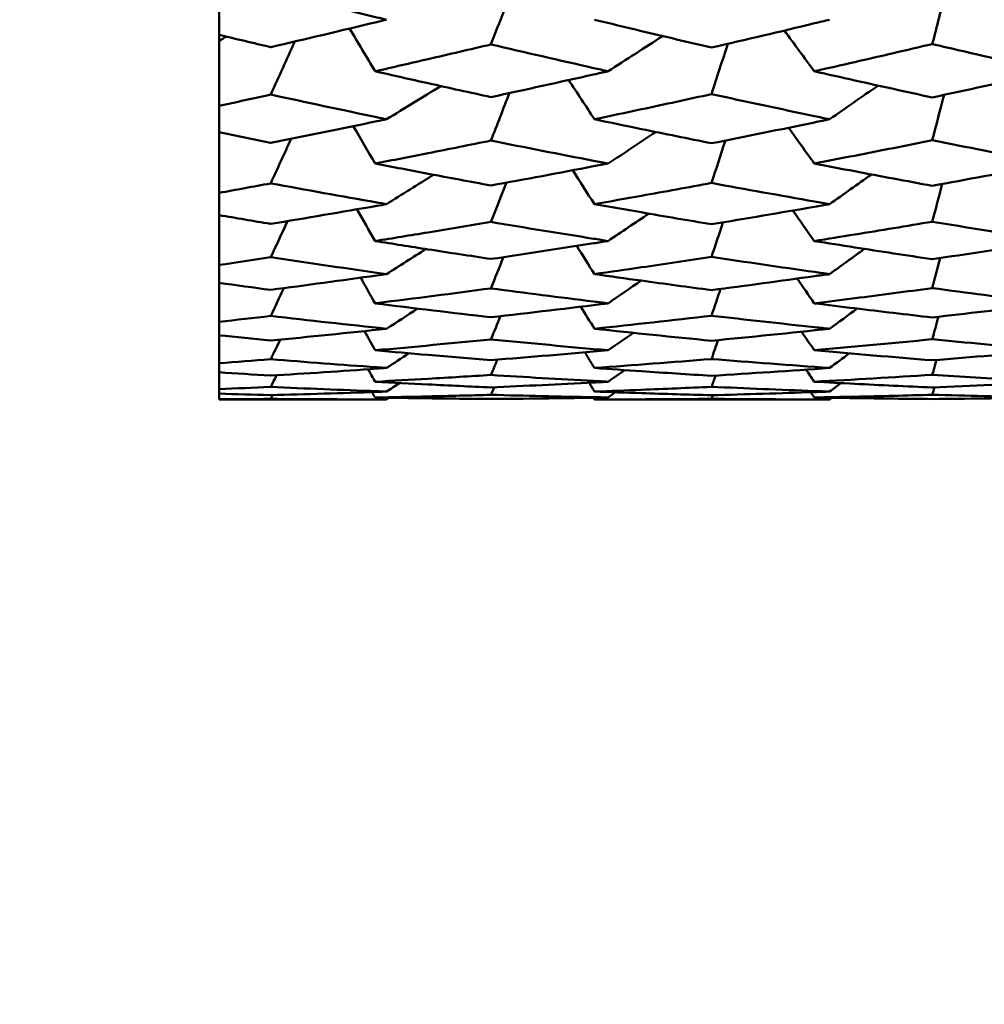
# Model space of a CAD drawing. Header units: millimetres. Extents: x 626 to 2725, y 57 to 2097.
# Tile 87 of 133: x 1007.29 to 1012.13, y 179.38 to 184.32. Entities that reach past the tile are written whole.
import ezdxf

# ---------------------------------------------------------------- set-up
doc = ezdxf.new("R2010")
doc.units = ezdxf.units.MM
doc.header["$LTSCALE"] = 10
doc.layers.add('Widoczne (ISO)', color=7, linetype='Continuous', lineweight=50)

msp = doc.modelspace()

# ---------------------------------------------------------------- linework, layer by layer
at = {"layer": 'Widoczne (ISO)'}
for p, q in [((1008.2873, 184.3975), (1008.2873, 184.2439)), ((1008.2873, 184.2143), (1008.2873, 184.2439)), ((1008.2873, 183.8881), (1008.2873, 184.2143)), ((1008.2873, 183.8881), (1008.2873, 183.7554)), ((1008.2873, 183.4519), (1008.2873, 183.7554)), ((1008.2873, 183.4519), (1008.2873, 183.3404)), ((1008.2873, 183.0905), (1008.2873, 183.3404)), ((1008.2873, 183.0905), (1008.2873, 183.0008)), ((1008.2873, 182.8054), (1008.2873, 183.0008)), ((1008.2873, 182.8054), (1008.2873, 182.7378)), ((1008.2873, 182.5976), (1008.2873, 182.7378)), ((1008.2873, 182.5976), (1008.2873, 182.5524)), ((1008.2873, 182.4681), (1008.2873, 182.5524)), ((1008.2873, 182.4681), (1008.2873, 182.4455)), ((1008.2873, 182.4173), (1008.2873, 182.4455)), ((1008.2873, 182.4173), (1008.2873, 182.4165)), ((1008.2873, 182.4165), (1009.1276, 182.4165)), ((1010.1703, 182.4165), (1011.35, 182.4165))]:
    msp.add_line(p, q, dxfattribs=at)
msp.add_circle((1045.3196, 202.4165), 50, dxfattribs=at)
for points, knots in [([(1009.1276, 184.32), (1009.1113, 184.3239), (1009.0951, 184.3278), (1008.9014, 184.3746), (1008.724, 184.4182), (1008.5465, 184.4624)], [0.0853813, 0.0853813, 0.0853813, 0.0853813, 0.09097809, 0.09097809, 0.15214536, 0.15214536, 0.15214536, 0.15214536]), ([(1008.5465, 184.1824), (1008.7238, 184.2237), (1008.9012, 184.2656), (1009.0949, 184.3121), (1009.1112, 184.316), (1009.1276, 184.32)], [0.0297954, 0.0297954, 0.0297954, 0.0297954, 0.09092493, 0.09092493, 0.09655955, 0.09655955, 0.09655955, 0.09655955]), ([(1010.1703, 184.32), (1010.2487, 184.3009), (1010.3271, 184.282), (1010.523, 184.2352), (1010.6403, 184.2074), (1010.7577, 184.1799)], [0.03448054, 0.03448054, 0.03448054, 0.03448054, 0.06157222, 0.06157222, 0.10209717, 0.10209717, 0.10209717, 0.10209717]), ([(1010.7577, 184.1799), (1010.9299, 184.2199), (1011.1021, 184.2605), (1011.2995, 184.3078), (1011.3248, 184.3139), (1011.35, 184.32)], [0.02530969, 0.02530969, 0.02530969, 0.02530969, 0.08465152, 0.08465152, 0.09334823, 0.09334823, 0.09334823, 0.09334823]), ([(1008.2873, 184.2439), (1008.3731, 184.2234), (1008.459, 184.203), (1008.5455, 184.1827), (1008.546, 184.1825), (1008.5465, 184.1824)], [0, 0, 0, 0, 0.02969567, 0.02969567, 0.02988021, 0.02988021, 0.02988021, 0.02988021]), ([(1009.6512, 184.1959), (1009.5463, 184.1712), (1009.4415, 184.1467), (1009.2477, 184.102), (1009.1588, 184.0816), (1009.0699, 184.0614)], [0.02528165, 0.02528165, 0.02528165, 0.02528165, 0.06150593, 0.06150593, 0.09223152, 0.09223152, 0.09223152, 0.09223152]), ([(1010.2386, 184.0614), (1010.2144, 184.0669), (1010.1902, 184.0723), (1009.9944, 184.1165), (1009.8228, 184.1558), (1009.6512, 184.1959)], [0.0806421, 0.0806421, 0.0806421, 0.0806421, 0.08897282, 0.08897282, 0.14811965, 0.14811965, 0.14811965, 0.14811965]), ([(1011.8652, 184.1979), (1011.7354, 184.1674), (1011.6057, 184.1373), (1011.4084, 184.0921), (1011.3407, 184.0767), (1011.273, 184.0614)], [0.01681985, 0.01681985, 0.01681985, 0.01681985, 0.06159108, 0.06159108, 0.08495433, 0.08495433, 0.08495433, 0.08495433]), ([(1012.461, 184.0614), (1012.4354, 184.0672), (1012.4099, 184.0729), (1012.2113, 184.1178), (1012.0382, 184.1575), (1011.8652, 184.1979)], [0.07138254, 0.07138254, 0.07138254, 0.07138254, 0.08018544, 0.08018544, 0.13983561, 0.13983561, 0.13983561, 0.13983561]), ([(1009.0699, 184.0614), (1009.1588, 184.0412), (1009.2477, 184.0212), (1009.4414, 183.978), (1009.5463, 183.9549), (1009.6512, 183.9321)], [0.03078053, 0.03078053, 0.03078053, 0.03078053, 0.06149921, 0.06149921, 0.09773041, 0.09773041, 0.09773041, 0.09773041]), ([(1009.6512, 183.9321), (1009.8227, 183.9691), (1009.9942, 184.0068), (1010.19, 184.0505), (1010.2143, 184.056), (1010.2386, 184.0614)], [0.02983351, 0.02983351, 0.02983351, 0.02983351, 0.0889495, 0.0889495, 0.09731113, 0.09731113, 0.09731113, 0.09731113]), ([(1011.273, 184.0614), (1011.3407, 184.0461), (1011.4083, 184.0309), (1011.6057, 183.9869), (1011.7354, 183.9584), (1011.8652, 183.9302)], [0.03825175, 0.03825175, 0.03825175, 0.03825175, 0.06160817, 0.06160817, 0.10638617, 0.10638617, 0.10638617, 0.10638617]), ([(1011.8652, 183.9302), (1012.0382, 183.9675), (1012.2112, 184.0055), (1012.4098, 184.0499), (1012.4354, 184.0557), (1012.461, 184.0614)], [0.02053386, 0.02053386, 0.02053386, 0.02053386, 0.08016461, 0.08016461, 0.08898694, 0.08898694, 0.08898694, 0.08898694]), ([(1008.5465, 183.9446), (1008.546, 183.9444), (1008.5455, 183.9443), (1008.459, 183.9253), (1008.3731, 183.9067), (1008.2873, 183.8881)], [0.02951568, 0.02951568, 0.02951568, 0.02951568, 0.02969929, 0.02969929, 0.05939589, 0.05939589, 0.05939589, 0.05939589]), ([(1009.1276, 183.821), (1009.1113, 183.8244), (1009.0951, 183.8278), (1008.9014, 183.8682), (1008.724, 183.906), (1008.5465, 183.9446)], [0.0853813, 0.0853813, 0.0853813, 0.0853813, 0.09097809, 0.09097809, 0.15214536, 0.15214536, 0.15214536, 0.15214536]), ([(1010.7577, 183.9469), (1010.6403, 183.9212), (1010.523, 183.8959), (1010.3272, 183.8541), (1010.2487, 183.8375), (1010.1703, 183.821)], [0.02104899, 0.02104899, 0.02104899, 0.02104899, 0.0615671, 0.0615671, 0.08866561, 0.08866561, 0.08866561, 0.08866561]), ([(1011.35, 183.821), (1011.3248, 183.8262), (1011.2997, 183.8315), (1011.1022, 183.8728), (1010.93, 183.9095), (1010.7577, 183.9469)], [0.07597559, 0.07597559, 0.07597559, 0.07597559, 0.08464777, 0.08464777, 0.14401425, 0.14401425, 0.14401425, 0.14401425]), ([(1008.5465, 183.7024), (1008.7238, 183.7379), (1008.9012, 183.774), (1009.0949, 183.8142), (1009.1112, 183.8176), (1009.1276, 183.821)], [0.0297954, 0.0297954, 0.0297954, 0.0297954, 0.09092493, 0.09092493, 0.09655955, 0.09655955, 0.09655955, 0.09655955]), ([(1010.1703, 183.821), (1010.2487, 183.8045), (1010.3271, 183.7882), (1010.523, 183.7478), (1010.6403, 183.7239), (1010.7577, 183.7003)], [0.03448054, 0.03448054, 0.03448054, 0.03448054, 0.06157222, 0.06157222, 0.10209717, 0.10209717, 0.10209717, 0.10209717]), ([(1010.7577, 183.7003), (1010.9299, 183.7346), (1011.1021, 183.7696), (1011.2995, 183.8105), (1011.3248, 183.8157), (1011.35, 183.821)], [0.02530969, 0.02530969, 0.02530969, 0.02530969, 0.08465152, 0.08465152, 0.09334823, 0.09334823, 0.09334823, 0.09334823]), ([(1008.2873, 183.7554), (1008.3731, 183.7377), (1008.459, 183.7201), (1008.5455, 183.7027), (1008.546, 183.7026), (1008.5465, 183.7024)], [0, 0, 0, 0, 0.02969567, 0.02969567, 0.02988021, 0.02988021, 0.02988021, 0.02988021]), ([(1009.6512, 183.714), (1009.5463, 183.6928), (1009.4415, 183.6718), (1009.2477, 183.6335), (1009.1588, 183.6161), (1009.0699, 183.5989)], [0.02528165, 0.02528165, 0.02528165, 0.02528165, 0.06150593, 0.06150593, 0.09223152, 0.09223152, 0.09223152, 0.09223152]), ([(1010.2386, 183.5989), (1010.2144, 183.6035), (1010.1902, 183.6082), (1009.9944, 183.6459), (1009.8228, 183.6796), (1009.6512, 183.714)], [0.0806421, 0.0806421, 0.0806421, 0.0806421, 0.08897282, 0.08897282, 0.14811965, 0.14811965, 0.14811965, 0.14811965]), ([(1011.8652, 183.7157), (1011.7354, 183.6896), (1011.6057, 183.6638), (1011.4084, 183.6251), (1011.3407, 183.612), (1011.273, 183.5989)], [0.01681985, 0.01681985, 0.01681985, 0.01681985, 0.06159108, 0.06159108, 0.08495433, 0.08495433, 0.08495433, 0.08495433]), ([(1012.461, 183.5989), (1012.4354, 183.6038), (1012.4099, 183.6087), (1012.2113, 183.647), (1012.0382, 183.681), (1011.8652, 183.7157)], [0.07138254, 0.07138254, 0.07138254, 0.07138254, 0.08018544, 0.08018544, 0.13983561, 0.13983561, 0.13983561, 0.13983561]), ([(1009.0699, 183.5989), (1009.1588, 183.5817), (1009.2477, 183.5647), (1009.4414, 183.5279), (1009.5463, 183.5083), (1009.6512, 183.489)], [0.03078053, 0.03078053, 0.03078053, 0.03078053, 0.06149921, 0.06149921, 0.09773041, 0.09773041, 0.09773041, 0.09773041]), ([(1009.6512, 183.489), (1009.8227, 183.5203), (1009.9942, 183.5523), (1010.19, 183.5896), (1010.2143, 183.5943), (1010.2386, 183.5989)], [0.02983351, 0.02983351, 0.02983351, 0.02983351, 0.0889495, 0.0889495, 0.09731113, 0.09731113, 0.09731113, 0.09731113]), ([(1011.273, 183.5989), (1011.3407, 183.5859), (1011.4083, 183.5729), (1011.6057, 183.5355), (1011.7354, 183.5112), (1011.8652, 183.4874)], [0.03825175, 0.03825175, 0.03825175, 0.03825175, 0.06160817, 0.06160817, 0.10638617, 0.10638617, 0.10638617, 0.10638617]), ([(1011.8652, 183.4874), (1012.0382, 183.519), (1012.2112, 183.5513), (1012.4098, 183.5891), (1012.4354, 183.594), (1012.461, 183.5989)], [0.02053386, 0.02053386, 0.02053386, 0.02053386, 0.08016461, 0.08016461, 0.08898694, 0.08898694, 0.08898694, 0.08898694]), ([(1010.7577, 183.5015), (1010.6403, 183.4798), (1010.523, 183.4584), (1010.3272, 183.4232), (1010.2487, 183.4092), (1010.1703, 183.3954)], [0.02104899, 0.02104899, 0.02104899, 0.02104899, 0.0615671, 0.0615671, 0.08866561, 0.08866561, 0.08866561, 0.08866561]), ([(1011.35, 183.3954), (1011.3248, 183.3998), (1011.2997, 183.4042), (1011.1022, 183.4389), (1010.93, 183.4699), (1010.7577, 183.5015)], [0.07597559, 0.07597559, 0.07597559, 0.07597559, 0.08464777, 0.08464777, 0.14401425, 0.14401425, 0.14401425, 0.14401425]), ([(1008.5465, 183.4996), (1008.546, 183.4995), (1008.5455, 183.4994), (1008.459, 183.4833), (1008.3731, 183.4675), (1008.2873, 183.4519)], [0.02951568, 0.02951568, 0.02951568, 0.02951568, 0.02969929, 0.02969929, 0.05939589, 0.05939589, 0.05939589, 0.05939589]), ([(1009.1276, 183.3954), (1009.1113, 183.3982), (1009.0951, 183.4011), (1008.9014, 183.4351), (1008.724, 183.467), (1008.5465, 183.4996)], [0.0853813, 0.0853813, 0.0853813, 0.0853813, 0.09097809, 0.09097809, 0.15214536, 0.15214536, 0.15214536, 0.15214536]), ([(1008.5465, 183.2963), (1008.7238, 183.3258), (1008.9012, 183.356), (1009.0949, 183.3897), (1009.1112, 183.3925), (1009.1276, 183.3954)], [0.0297954, 0.0297954, 0.0297954, 0.0297954, 0.09092493, 0.09092493, 0.09655955, 0.09655955, 0.09655955, 0.09655955]), ([(1010.1703, 183.3954), (1010.2487, 183.3816), (1010.3271, 183.3679), (1010.523, 183.3341), (1010.6403, 183.3142), (1010.7577, 183.2946)], [0.03448054, 0.03448054, 0.03448054, 0.03448054, 0.06157222, 0.06157222, 0.10209717, 0.10209717, 0.10209717, 0.10209717]), ([(1010.7577, 183.2946), (1010.9299, 183.3231), (1011.1021, 183.3523), (1011.2995, 183.3866), (1011.3248, 183.391), (1011.35, 183.3954)], [0.02530969, 0.02530969, 0.02530969, 0.02530969, 0.08465152, 0.08465152, 0.09334823, 0.09334823, 0.09334823, 0.09334823]), ([(1008.2873, 183.3404), (1008.3731, 183.3256), (1008.459, 183.311), (1008.5455, 183.2965), (1008.546, 183.2964), (1008.5465, 183.2963)], [0, 0, 0, 0, 0.02969567, 0.02969567, 0.02988021, 0.02988021, 0.02988021, 0.02988021]), ([(1009.6512, 183.3059), (1009.5463, 183.2883), (1009.4415, 183.2709), (1009.2477, 183.2392), (1009.1588, 183.2248), (1009.0699, 183.2106)], [0.02528165, 0.02528165, 0.02528165, 0.02528165, 0.06150593, 0.06150593, 0.09223152, 0.09223152, 0.09223152, 0.09223152]), ([(1010.2386, 183.2106), (1010.2144, 183.2145), (1010.1902, 183.2183), (1009.9944, 183.2494), (1009.8228, 183.2773), (1009.6512, 183.3059)], [0.0806421, 0.0806421, 0.0806421, 0.0806421, 0.08897282, 0.08897282, 0.14811965, 0.14811965, 0.14811965, 0.14811965]), ([(1011.8652, 183.3074), (1011.7354, 183.2856), (1011.6057, 183.2642), (1011.4084, 183.2322), (1011.3407, 183.2214), (1011.273, 183.2106)], [0.01681985, 0.01681985, 0.01681985, 0.01681985, 0.06159108, 0.06159108, 0.08495433, 0.08495433, 0.08495433, 0.08495433]), ([(1012.461, 183.2106), (1012.4354, 183.2147), (1012.4099, 183.2187), (1012.2113, 183.2503), (1012.0382, 183.2785), (1011.8652, 183.3074)], [0.07138254, 0.07138254, 0.07138254, 0.07138254, 0.08018544, 0.08018544, 0.13983561, 0.13983561, 0.13983561, 0.13983561]), ([(1009.0699, 183.2106), (1009.1588, 183.1965), (1009.2477, 183.1825), (1009.4414, 183.1524), (1009.5463, 183.1364), (1009.6512, 183.1206)], [0.03078053, 0.03078053, 0.03078053, 0.03078053, 0.06149921, 0.06149921, 0.09773041, 0.09773041, 0.09773041, 0.09773041]), ([(1009.6512, 183.1206), (1009.8227, 183.1461), (1009.9942, 183.1723), (1010.19, 183.203), (1010.2143, 183.2068), (1010.2386, 183.2106)], [0.02983351, 0.02983351, 0.02983351, 0.02983351, 0.0889495, 0.0889495, 0.09731113, 0.09731113, 0.09731113, 0.09731113]), ([(1011.273, 183.2106), (1011.3407, 183.1999), (1011.4083, 183.1893), (1011.6057, 183.1585), (1011.7354, 183.1387), (1011.8652, 183.1193)], [0.03825175, 0.03825175, 0.03825175, 0.03825175, 0.06160817, 0.06160817, 0.10638617, 0.10638617, 0.10638617, 0.10638617]), ([(1011.8652, 183.1193), (1012.0382, 183.1451), (1012.2112, 183.1715), (1012.4098, 183.2026), (1012.4354, 183.2066), (1012.461, 183.2106)], [0.02053386, 0.02053386, 0.02053386, 0.02053386, 0.08016461, 0.08016461, 0.08898694, 0.08898694, 0.08898694, 0.08898694]), ([(1008.5465, 183.1293), (1008.546, 183.1292), (1008.5455, 183.1291), (1008.459, 183.116), (1008.3731, 183.1032), (1008.2873, 183.0905)], [0.02951568, 0.02951568, 0.02951568, 0.02951568, 0.02969929, 0.02969929, 0.05939589, 0.05939589, 0.05939589, 0.05939589]), ([(1009.1276, 183.0449), (1009.1113, 183.0471), (1009.0951, 183.0494), (1008.9014, 183.0768), (1008.724, 183.1027), (1008.5465, 183.1293)], [0.0853813, 0.0853813, 0.0853813, 0.0853813, 0.09097809, 0.09097809, 0.15214536, 0.15214536, 0.15214536, 0.15214536]), ([(1010.7577, 183.1308), (1010.6403, 183.1131), (1010.523, 183.0957), (1010.3272, 183.0673), (1010.2487, 183.056), (1010.1703, 183.0449)], [0.02104899, 0.02104899, 0.02104899, 0.02104899, 0.0615671, 0.0615671, 0.08866561, 0.08866561, 0.08866561, 0.08866561]), ([(1011.35, 183.0449), (1011.3248, 183.0484), (1011.2997, 183.0519), (1011.1022, 183.0799), (1010.93, 183.105), (1010.7577, 183.1308)], [0.07597559, 0.07597559, 0.07597559, 0.07597559, 0.08464777, 0.08464777, 0.14401425, 0.14401425, 0.14401425, 0.14401425]), ([(1008.5465, 182.9657), (1008.7238, 182.9891), (1008.9012, 183.0132), (1009.0949, 183.0403), (1009.1112, 183.0426), (1009.1276, 183.0449)], [0.0297954, 0.0297954, 0.0297954, 0.0297954, 0.09092493, 0.09092493, 0.09655955, 0.09655955, 0.09655955, 0.09655955]), ([(1010.1703, 183.0449), (1010.2487, 183.0337), (1010.3271, 183.0227), (1010.523, 182.9957), (1010.6403, 182.9798), (1010.7577, 182.9643)], [0.03448054, 0.03448054, 0.03448054, 0.03448054, 0.06157222, 0.06157222, 0.10209717, 0.10209717, 0.10209717, 0.10209717]), ([(1010.7577, 182.9643), (1010.9299, 182.9869), (1011.1021, 183.0102), (1011.2995, 183.0378), (1011.3248, 183.0413), (1011.35, 183.0449)], [0.02530969, 0.02530969, 0.02530969, 0.02530969, 0.08465152, 0.08465152, 0.09334823, 0.09334823, 0.09334823, 0.09334823]), ([(1009.6512, 182.9733), (1009.4604, 182.9478), (1009.2696, 182.9231), (1009.0758, 182.8989), (1009.0728, 182.8986), (1009.0699, 182.8982)], [0.02528154, 0.02528154, 0.02528154, 0.02528154, 0.09120217, 0.09120217, 0.09223068, 0.09223068, 0.09223068, 0.09223068]), ([(1010.2386, 182.8982), (1010.2144, 182.9012), (1010.1902, 182.9042), (1009.9944, 182.9285), (1009.8228, 182.9506), (1009.6512, 182.9733)], [0.0806421, 0.0806421, 0.0806421, 0.0806421, 0.08897282, 0.08897282, 0.14811965, 0.14811965, 0.14811965, 0.14811965]), ([(1011.8652, 182.9745), (1011.7354, 182.9572), (1011.6057, 182.9402), (1011.4084, 182.9151), (1011.3407, 182.9066), (1011.273, 182.8982)], [0.01681985, 0.01681985, 0.01681985, 0.01681985, 0.06159108, 0.06159108, 0.08495433, 0.08495433, 0.08495433, 0.08495433]), ([(1012.461, 182.8982), (1012.4354, 182.9013), (1012.4099, 182.9045), (1012.2113, 182.9292), (1012.0382, 182.9515), (1011.8652, 182.9745)], [0.07138254, 0.07138254, 0.07138254, 0.07138254, 0.08018544, 0.08018544, 0.13983561, 0.13983561, 0.13983561, 0.13983561]), ([(1011.273, 182.8982), (1011.3407, 182.8898), (1011.4083, 182.8815), (1011.6057, 182.8576), (1011.7354, 182.8423), (1011.8652, 182.8274)], [0.03825175, 0.03825175, 0.03825175, 0.03825175, 0.06160817, 0.06160817, 0.10638617, 0.10638617, 0.10638617, 0.10638617]), ([(1011.8652, 182.8274), (1012.0382, 182.8472), (1012.2112, 182.8676), (1012.4098, 182.8919), (1012.4354, 182.895), (1012.461, 182.8982)], [0.02053386, 0.02053386, 0.02053386, 0.02053386, 0.08016461, 0.08016461, 0.08898694, 0.08898694, 0.08898694, 0.08898694]), ([(1011.35, 182.7708), (1011.3248, 182.7734), (1011.2997, 182.7761), (1011.1022, 182.7973), (1010.93, 182.8164), (1010.7577, 182.8363)], [0.07597559, 0.07597559, 0.07597559, 0.07597559, 0.08464777, 0.08464777, 0.14401425, 0.14401425, 0.14401425, 0.14401425]), ([(1008.2873, 182.7378), (1008.3731, 182.729), (1008.459, 182.7204), (1008.5455, 182.7119), (1008.546, 182.7119), (1008.5465, 182.7118)], [0, 0, 0, 0, 0.02969567, 0.02969567, 0.02988021, 0.02988021, 0.02988021, 0.02988021]), ([(1012.461, 182.6627), (1012.4354, 182.665), (1012.4099, 182.6673), (1012.2113, 182.6851), (1012.0382, 182.7013), (1011.8652, 182.7183)], [0.07138254, 0.07138254, 0.07138254, 0.07138254, 0.08018544, 0.08018544, 0.13983561, 0.13983561, 0.13983561, 0.13983561]), ([(1009.0699, 182.6627), (1009.1588, 182.6548), (1009.2477, 182.647), (1009.4414, 182.6306), (1009.5463, 182.6219), (1009.6512, 182.6135)], [0.03078053, 0.03078053, 0.03078053, 0.03078053, 0.06149921, 0.06149921, 0.09773041, 0.09773041, 0.09773041, 0.09773041]), ([(1008.5465, 182.6181), (1008.546, 182.6181), (1008.5455, 182.618), (1008.459, 182.611), (1008.3731, 182.6042), (1008.2873, 182.5976)], [0.02951568, 0.02951568, 0.02951568, 0.02951568, 0.02969929, 0.02969929, 0.05939589, 0.05939589, 0.05939589, 0.05939589]), ([(1009.1276, 182.5742), (1009.1113, 182.5754), (1009.0951, 182.5765), (1008.9014, 182.5904), (1008.724, 182.6039), (1008.5465, 182.6181)], [0.0853813, 0.0853813, 0.0853813, 0.0853813, 0.09097809, 0.09097809, 0.15214536, 0.15214536, 0.15214536, 0.15214536]), ([(1008.5465, 182.5357), (1008.7238, 182.5466), (1008.9012, 182.5583), (1009.0949, 182.5719), (1009.1112, 182.5731), (1009.1276, 182.5742)], [0.0297954, 0.0297954, 0.0297954, 0.0297954, 0.09092493, 0.09092493, 0.09655955, 0.09655955, 0.09655955, 0.09655955]), ([(1010.1703, 182.5742), (1010.2487, 182.5686), (1010.3271, 182.5632), (1010.523, 182.5499), (1010.6403, 182.5423), (1010.7577, 182.535)], [0.03448054, 0.03448054, 0.03448054, 0.03448054, 0.06157222, 0.06157222, 0.10209717, 0.10209717, 0.10209717, 0.10209717]), ([(1008.2873, 182.5524), (1008.3731, 182.5467), (1008.459, 182.5412), (1008.5455, 182.5358), (1008.546, 182.5357), (1008.5465, 182.5357)], [0, 0, 0, 0, 0.02969567, 0.02969567, 0.02988021, 0.02988021, 0.02988021, 0.02988021]), ([(1009.6512, 182.5393), (1009.5463, 182.5327), (1009.4415, 182.5263), (1009.2477, 182.515), (1009.1588, 182.5101), (1009.0699, 182.5053)], [0.02528165, 0.02528165, 0.02528165, 0.02528165, 0.06150593, 0.06150593, 0.09223152, 0.09223152, 0.09223152, 0.09223152]), ([(1010.2386, 182.5053), (1010.2144, 182.5066), (1010.1902, 182.5079), (1009.9944, 182.5185), (1009.8228, 182.5285), (1009.6512, 182.5393)], [0.0806421, 0.0806421, 0.0806421, 0.0806421, 0.08897282, 0.08897282, 0.14811965, 0.14811965, 0.14811965, 0.14811965]), ([(1012.461, 182.5053), (1012.407, 182.5082), (1012.353, 182.5111), (1012.1544, 182.5222), (1012.0098, 182.5307), (1011.8652, 182.5398)], [0.43981696, 0.43981696, 0.43981696, 0.43981696, 0.45842392, 0.45842392, 0.50826415, 0.50826415, 0.50826415, 0.50826415]), ([(1008.5465, 182.4793), (1008.546, 182.4793), (1008.5455, 182.4793), (1008.459, 182.4754), (1008.3731, 182.4716), (1008.2873, 182.4681)], [0.02951568, 0.02951568, 0.02951568, 0.02951568, 0.02969929, 0.02969929, 0.05939589, 0.05939589, 0.05939589, 0.05939589]), ([(1009.1276, 182.456), (1009.1113, 182.4566), (1009.0951, 182.4571), (1008.9014, 182.4642), (1008.724, 182.4714), (1008.5465, 182.4793)], [0.0853813, 0.0853813, 0.0853813, 0.0853813, 0.09097809, 0.09097809, 0.15214536, 0.15214536, 0.15214536, 0.15214536]), ([(1009.0699, 182.5053), (1009.1588, 182.5005), (1009.2477, 182.4959), (1009.4414, 182.4863), (1009.5463, 182.4814), (1009.6512, 182.4768)], [0.03078053, 0.03078053, 0.03078053, 0.03078053, 0.06149921, 0.06149921, 0.09773041, 0.09773041, 0.09773041, 0.09773041]), ([(1009.6512, 182.4768), (1009.8227, 182.4843), (1009.9942, 182.4925), (1010.19, 182.5027), (1010.2143, 182.504), (1010.2386, 182.5053)], [0.02983351, 0.02983351, 0.02983351, 0.02983351, 0.0889495, 0.0889495, 0.09731113, 0.09731113, 0.09731113, 0.09731113]), ([(1010.7577, 182.4798), (1010.6403, 182.4745), (1010.523, 182.4695), (1010.3272, 182.4618), (1010.2487, 182.4588), (1010.1703, 182.456)], [0.02104899, 0.02104899, 0.02104899, 0.02104899, 0.0615671, 0.0615671, 0.08866561, 0.08866561, 0.08866561, 0.08866561]), ([(1011.35, 182.456), (1011.3248, 182.4569), (1011.2997, 182.4578), (1011.1022, 182.465), (1010.93, 182.4721), (1010.7577, 182.4798)], [0.07597559, 0.07597559, 0.07597559, 0.07597559, 0.08464777, 0.08464777, 0.14401425, 0.14401425, 0.14401425, 0.14401425]), ([(1011.273, 182.5053), (1011.3407, 182.5017), (1011.4083, 182.4981), (1011.6057, 182.4882), (1011.7354, 182.4821), (1011.8652, 182.4764)], [0.03825175, 0.03825175, 0.03825175, 0.03825175, 0.06160817, 0.06160817, 0.10638617, 0.10638617, 0.10638617, 0.10638617]), ([(1008.2873, 182.4455), (1008.3731, 182.4428), (1008.459, 182.4404), (1008.5455, 182.4381), (1008.546, 182.438), (1008.5465, 182.438)], [0, 0, 0, 0, 0.02969567, 0.02969567, 0.02988021, 0.02988021, 0.02988021, 0.02988021]), ([(1008.5465, 182.4192), (1008.546, 182.4192), (1008.5455, 182.4192), (1008.459, 182.4184), (1008.3731, 182.4178), (1008.2873, 182.4173)], [0.02951568, 0.02951568, 0.02951568, 0.02951568, 0.02969929, 0.02969929, 0.05939589, 0.05939589, 0.05939589, 0.05939589]), ([(1008.5465, 182.438), (1008.7238, 182.4427), (1008.9012, 182.4481), (1009.0949, 182.4548), (1009.1112, 182.4554), (1009.1276, 182.456)], [0.0297954, 0.0297954, 0.0297954, 0.0297954, 0.09092493, 0.09092493, 0.09655955, 0.09655955, 0.09655955, 0.09655955]), ([(1009.1276, 182.4165), (1009.1113, 182.4165), (1009.0951, 182.4165), (1008.9014, 182.4167), (1008.724, 182.4176), (1008.5465, 182.4192)], [0.0853813, 0.0853813, 0.0853813, 0.0853813, 0.09097809, 0.09097809, 0.15214536, 0.15214536, 0.15214536, 0.15214536]), ([(1009.6512, 182.4396), (1009.5463, 182.4367), (1009.4415, 182.4341), (1009.2477, 182.4298), (1009.1588, 182.428), (1009.0699, 182.4264)], [0.02528165, 0.02528165, 0.02528165, 0.02528165, 0.06150593, 0.06150593, 0.09223152, 0.09223152, 0.09223152, 0.09223152]), ([(1009.0699, 182.4264), (1009.1588, 182.4248), (1009.2477, 182.4234), (1009.4414, 182.4208), (1009.5463, 182.4196), (1009.6512, 182.4187)], [0.03078053, 0.03078053, 0.03078053, 0.03078053, 0.06149921, 0.06149921, 0.09773041, 0.09773041, 0.09773041, 0.09773041]), ([(1010.2386, 182.4264), (1010.2144, 182.4268), (1010.1902, 182.4273), (1009.9944, 182.431), (1009.8228, 182.4349), (1009.6512, 182.4396)], [0.0806421, 0.0806421, 0.0806421, 0.0806421, 0.08897282, 0.08897282, 0.14811965, 0.14811965, 0.14811965, 0.14811965]), ([(1009.6512, 182.4187), (1009.8227, 182.4201), (1009.9942, 182.4223), (1010.19, 182.4255), (1010.2143, 182.426), (1010.2386, 182.4264)], [0.02983351, 0.02983351, 0.02983351, 0.02983351, 0.0889495, 0.0889495, 0.09731113, 0.09731113, 0.09731113, 0.09731113]), ([(1010.1703, 182.456), (1010.2487, 182.4532), (1010.3271, 182.4505), (1010.523, 182.4443), (1010.6403, 182.4408), (1010.7577, 182.4378)], [0.03448054, 0.03448054, 0.03448054, 0.03448054, 0.06157222, 0.06157222, 0.10209717, 0.10209717, 0.10209717, 0.10209717]), ([(1010.7577, 182.4193), (1010.6403, 182.4182), (1010.523, 182.4174), (1010.3272, 182.4167), (1010.2487, 182.4165), (1010.1703, 182.4165)], [0.02104899, 0.02104899, 0.02104899, 0.02104899, 0.0615671, 0.0615671, 0.08866561, 0.08866561, 0.08866561, 0.08866561]), ([(1010.7577, 182.4378), (1010.9299, 182.4422), (1011.1021, 182.4474), (1011.2995, 182.4542), (1011.3248, 182.4551), (1011.35, 182.456)], [0.02530969, 0.02530969, 0.02530969, 0.02530969, 0.08465152, 0.08465152, 0.09334823, 0.09334823, 0.09334823, 0.09334823]), ([(1011.35, 182.4165), (1011.3248, 182.4165), (1011.2997, 182.4165), (1011.1022, 182.4168), (1010.93, 182.4177), (1010.7577, 182.4193)], [0.07597559, 0.07597559, 0.07597559, 0.07597559, 0.08464777, 0.08464777, 0.14401425, 0.14401425, 0.14401425, 0.14401425]), ([(1011.8652, 182.4398), (1011.7354, 182.4362), (1011.6057, 182.4331), (1011.4084, 182.4289), (1011.3407, 182.4276), (1011.273, 182.4264)], [0.01681985, 0.01681985, 0.01681985, 0.01681985, 0.06159108, 0.06159108, 0.08495433, 0.08495433, 0.08495433, 0.08495433]), ([(1011.273, 182.4264), (1011.3407, 182.4252), (1011.4083, 182.4241), (1011.6057, 182.4212), (1011.7354, 182.4197), (1011.8652, 182.4186)], [0.03825175, 0.03825175, 0.03825175, 0.03825175, 0.06160817, 0.06160817, 0.10638617, 0.10638617, 0.10638617, 0.10638617]), ([(1012.461, 182.4264), (1012.4354, 182.4268), (1012.4099, 182.4273), (1012.2113, 182.4311), (1012.0382, 182.4351), (1011.8652, 182.4398)], [0.07138254, 0.07138254, 0.07138254, 0.07138254, 0.08018544, 0.08018544, 0.13983561, 0.13983561, 0.13983561, 0.13983561]), ([(1011.8652, 182.4186), (1012.0382, 182.4201), (1012.2112, 182.4222), (1012.4098, 182.4255), (1012.4354, 182.4259), (1012.461, 182.4264)], [0.02053386, 0.02053386, 0.02053386, 0.02053386, 0.08016461, 0.08016461, 0.08898694, 0.08898694, 0.08898694, 0.08898694])]:
    msp.add_open_spline(points, degree=3, knots=knots, dxfattribs=at)
for points in [[(1009.7589, 184.4749), (1009.723, 184.3819), (1009.6871, 184.2889), (1009.6512, 184.1959)], [(1011.933, 184.4628), (1011.9104, 184.3745), (1011.8878, 184.2862), (1011.8652, 184.1979)], [(1009.0699, 184.0614), (1009.0273, 184.1328), (1008.9847, 184.2042), (1008.9421, 184.2755)], [(1011.273, 184.0614), (1011.223, 184.1295), (1011.173, 184.1976), (1011.123, 184.2657)], [(1008.2873, 184.2143), (1008.2995, 184.2213), (1008.3117, 184.2282), (1008.3239, 184.2352)], [(1008.6672, 184.2106), (1008.627, 184.1219), (1008.5868, 184.0332), (1008.5465, 183.9446)], [(1010.2386, 184.0614), (1010.3301, 184.1201), (1010.4215, 184.1788), (1010.5128, 184.2377)], [(1010.8389, 184.1988), (1010.8118, 184.1148), (1010.7848, 184.0308), (1010.7577, 183.9469)], [(1010.1703, 183.821), (1010.1273, 183.8865), (1010.0843, 183.9519), (1010.0413, 184.0174)], [(1009.1276, 183.821), (1009.2184, 183.8763), (1009.3091, 183.9318), (1009.3997, 183.9874)], [(1009.744, 183.9522), (1009.713, 183.8728), (1009.6821, 183.7934), (1009.6512, 183.714)], [(1011.35, 183.821), (1011.4311, 183.8772), (1011.5122, 183.9334), (1011.5931, 183.9898)], [(1011.9238, 183.9429), (1011.9042, 183.8672), (1011.8847, 183.7914), (1011.8652, 183.7157)], [(1009.0699, 183.5989), (1009.0335, 183.6614), (1008.9971, 183.7239), (1008.9607, 183.7864)], [(1010.2386, 183.5989), (1010.3186, 183.6515), (1010.3987, 183.7042), (1010.4786, 183.757)], [(1011.273, 183.5989), (1011.2301, 183.6588), (1011.1872, 183.7186), (1011.1444, 183.7785)], [(1008.649, 183.723), (1008.6148, 183.6485), (1008.5807, 183.574), (1008.5465, 183.4996)], [(1010.8269, 183.7142), (1010.8038, 183.6433), (1010.7808, 183.5724), (1010.7577, 183.5015)], [(1010.1703, 183.3954), (1010.1339, 183.452), (1010.0976, 183.5086), (1010.0613, 183.5652)], [(1009.1276, 183.3954), (1009.2062, 183.4444), (1009.2848, 183.4935), (1009.3633, 183.5428)], [(1009.729, 183.5033), (1009.7031, 183.4375), (1009.6771, 183.3717), (1009.6512, 183.3059)], [(1011.35, 183.3954), (1011.4199, 183.4449), (1011.4898, 183.4946), (1011.5597, 183.5443)], [(1011.9145, 183.4964), (1011.8981, 183.4334), (1011.8816, 183.3704), (1011.8652, 183.3074)], [(1009.0699, 183.2106), (1009.0396, 183.2636), (1009.0094, 183.3166), (1008.9792, 183.3696)], [(1011.273, 183.2106), (1011.2372, 183.2616), (1011.2015, 183.3125), (1011.1658, 183.3635)], [(1008.6309, 183.3104), (1008.6028, 183.25), (1008.5747, 183.1896), (1008.5465, 183.1293)], [(1010.2386, 183.2106), (1010.3067, 183.2563), (1010.3748, 183.3021), (1010.4429, 183.3479)], [(1010.8149, 183.3041), (1010.7958, 183.2463), (1010.7768, 183.1886), (1010.7577, 183.1308)], [(1009.1276, 183.0449), (1009.1934, 183.0867), (1009.2592, 183.1285), (1009.325, 183.1705)], [(1010.1703, 183.0449), (1010.1406, 183.0919), (1010.1109, 183.139), (1010.0813, 183.186)], [(1011.35, 183.0449), (1011.4083, 183.0869), (1011.4665, 183.129), (1011.5247, 183.1712)], [(1009.7141, 183.13), (1009.6931, 183.0778), (1009.6721, 183.0255), (1009.6512, 182.9733)], [(1011.9052, 183.1253), (1011.8918, 183.075), (1011.8785, 183.0247), (1011.8652, 182.9745)], [(1009.0699, 182.8982), (1009.0458, 182.941), (1009.0218, 182.9839), (1008.9977, 183.0267)], [(1010.2386, 182.8982), (1010.2942, 182.9361), (1010.3497, 182.974), (1010.4053, 183.012)], [(1011.273, 182.8982), (1011.2444, 182.9395), (1011.2159, 182.9808), (1011.1874, 183.0222)], [(1008.2873, 183.0008), (1008.3737, 182.9889), (1008.4601, 182.9772), (1008.5465, 182.9657)], [(1008.6127, 182.9744), (1008.5907, 182.928), (1008.5686, 182.8815), (1008.5465, 182.835)], [(1010.8027, 182.9702), (1010.7877, 182.9256), (1010.7727, 182.8809), (1010.7577, 182.8363)], [(1009.0699, 182.8982), (1009.2636, 182.874), (1009.4574, 182.8508), (1009.6512, 182.8284)], [(1009.1276, 182.7708), (1009.1798, 182.8044), (1009.232, 182.8381), (1009.2842, 182.8718)], [(1009.6512, 182.8284), (1009.847, 182.8508), (1010.0428, 182.874), (1010.2386, 182.8982)], [(1010.1703, 182.7708), (1010.1473, 182.8076), (1010.1244, 182.8445), (1010.1015, 182.8814)], [(1011.35, 182.7708), (1011.396, 182.8044), (1011.442, 182.8381), (1011.4879, 182.8719)], [(1008.5465, 182.835), (1008.4601, 182.825), (1008.3737, 182.8151), (1008.2873, 182.8054)], [(1009.1276, 182.7708), (1008.9339, 182.7913), (1008.7402, 182.8127), (1008.5465, 182.835)], [(1009.6989, 182.8339), (1009.683, 182.7951), (1009.6671, 182.7562), (1009.6512, 182.7174)], [(1010.7577, 182.8363), (1010.5619, 182.8135), (1010.366, 182.7917), (1010.1703, 182.7708)], [(1011.8957, 182.8309), (1011.8855, 182.7934), (1011.8753, 182.7558), (1011.8652, 182.7183)], [(1008.5465, 182.7118), (1008.7402, 182.7306), (1008.9339, 182.7502), (1009.1276, 182.7708)], [(1010.1703, 182.7708), (1010.366, 182.7498), (1010.5619, 182.7299), (1010.7577, 182.7108)], [(1010.7577, 182.7108), (1010.9551, 182.7299), (1011.1526, 182.7499), (1011.35, 182.7708)], [(1008.5465, 182.6181), (1008.5625, 182.6509), (1008.5784, 182.6837), (1008.5944, 182.7165)], [(1009.0164, 182.7591), (1009.0342, 182.727), (1009.0521, 182.6949), (1009.0699, 182.6627)], [(1009.6512, 182.7174), (1009.4574, 182.6983), (1009.2636, 182.6801), (1009.0699, 182.6627)], [(1010.2386, 182.6627), (1010.0428, 182.6801), (1009.847, 182.6983), (1009.6512, 182.7174)], [(1010.2386, 182.6627), (1010.2808, 182.6919), (1010.3231, 182.721), (1010.3653, 182.7502)], [(1010.7904, 182.7139), (1010.7795, 182.6823), (1010.7686, 182.6506), (1010.7577, 182.619)], [(1011.273, 182.6627), (1011.2518, 182.6938), (1011.2306, 182.7249), (1011.2093, 182.756)], [(1011.8652, 182.7183), (1011.6678, 182.6988), (1011.4704, 182.6803), (1011.273, 182.6627)], [(1009.6512, 182.6135), (1009.847, 182.629), (1010.0428, 182.6454), (1010.2386, 182.6627)], [(1011.273, 182.6627), (1011.4704, 182.6452), (1011.6678, 182.6285), (1011.8652, 182.6128)], [(1011.8652, 182.6128), (1012.0638, 182.6285), (1012.2624, 182.6452), (1012.461, 182.6627)], [(1009.2405, 182.6477), (1009.2028, 182.6232), (1009.1652, 182.5987), (1009.1276, 182.5742)], [(1009.6512, 182.5393), (1009.662, 182.5649), (1009.6727, 182.5905), (1009.6835, 182.6161)], [(1010.1221, 182.6526), (1010.1381, 182.6264), (1010.1542, 182.6003), (1010.1703, 182.5742)], [(1010.7577, 182.619), (1010.5619, 182.6031), (1010.366, 182.5882), (1010.1703, 182.5742)], [(1011.35, 182.5742), (1011.1526, 182.5882), (1010.9551, 182.6031), (1010.7577, 182.619)], [(1011.35, 182.5742), (1011.383, 182.5986), (1011.4159, 182.6229), (1011.4488, 182.6473)], [(1011.8859, 182.6145), (1011.879, 182.5896), (1011.8721, 182.5647), (1011.8652, 182.5398)], [(1009.0355, 182.5678), (1009.0469, 182.5469), (1009.0584, 182.5261), (1009.0699, 182.5053)], [(1010.3223, 182.5635), (1010.2944, 182.5441), (1010.2665, 182.5247), (1010.2386, 182.5053)], [(1010.7577, 182.535), (1010.9551, 182.5472), (1011.1526, 182.5602), (1011.35, 182.5742)], [(1011.2319, 182.566), (1011.2456, 182.5457), (1011.2593, 182.5255), (1011.273, 182.5053)], [(1008.5465, 182.4793), (1008.5562, 182.4987), (1008.5659, 182.5181), (1008.5756, 182.5375)], [(1010.7577, 182.4798), (1010.7644, 182.4986), (1010.771, 182.5174), (1010.7777, 182.5363)], [(1011.8652, 182.5398), (1011.6678, 182.5274), (1011.4704, 182.5159), (1011.273, 182.5053)], [(1009.1929, 182.4988), (1009.1712, 182.4845), (1009.1494, 182.4702), (1009.1276, 182.456)], [(1009.6512, 182.4396), (1009.6567, 182.4522), (1009.6621, 182.4649), (1009.6676, 182.4775)], [(1010.1432, 182.5003), (1010.1522, 182.4855), (1010.1612, 182.4707), (1010.1703, 182.456)], [(1011.4068, 182.4983), (1011.3879, 182.4842), (1011.3689, 182.4701), (1011.35, 182.456)], [(1011.8652, 182.4764), (1012.0638, 182.4851), (1012.2624, 182.4947), (1012.461, 182.5053)], [(1011.8652, 182.4398), (1011.8687, 182.4522), (1011.8722, 182.4645), (1011.8757, 182.4769)], [(1008.5465, 182.4192), (1008.5498, 182.4256), (1008.5531, 182.4319), (1008.5564, 182.4383)], [(1009.055, 182.4534), (1009.06, 182.4444), (1009.0649, 182.4354), (1009.0699, 182.4264)], [(1009.1407, 182.4252), (1009.1364, 182.4223), (1009.132, 182.4194), (1009.1276, 182.4165)], [(1010.165, 182.4251), (1010.1668, 182.4223), (1010.1685, 182.4194), (1010.1703, 182.4165)], [(1010.2757, 182.4523), (1010.2633, 182.4437), (1010.2509, 182.435), (1010.2386, 182.4264)], [(1010.7577, 182.4193), (1010.76, 182.4255), (1010.7622, 182.4317), (1010.7645, 182.4379)], [(1011.2553, 182.4527), (1011.2612, 182.4439), (1011.2671, 182.4352), (1011.273, 182.4264)], [(1011.3612, 182.4249), (1011.3575, 182.4221), (1011.3537, 182.4193), (1011.35, 182.4165)]]:
    msp.add_open_spline(points, degree=3, dxfattribs=at)

doc.saveas('drawing.dxf')
